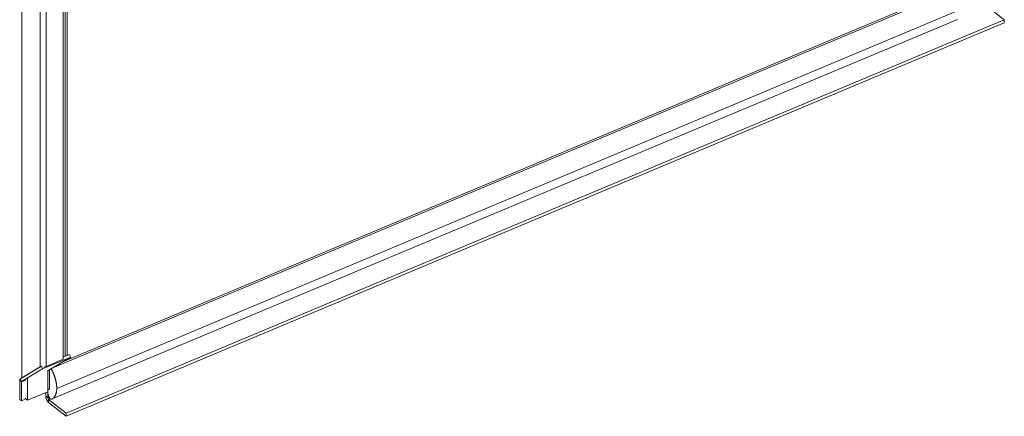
# Model space of a CAD drawing. Header units: inches. Extents: x 14 to 423, y 12 to 263.
# Tile 111 of 124: x 367 to 386, y 194 to 201. Entities that reach past the tile are written whole.
import ezdxf

# ---------------------------------------------------------------- set-up
doc = ezdxf.new("R2010")
doc.units = ezdxf.units.IN
doc.header["$LTSCALE"] = 26
doc.header["$MEASUREMENT"] = 0
doc.layers.add('Visible (ANSI)', color=7, linetype='Continuous', lineweight=5)
doc.layers.add('Visible Narrow (ANSI)', color=7, linetype='Continuous', lineweight=5)

msp = doc.modelspace()

# ---------------------------------------------------------------- linework, layer by layer
at = {"layer": 'Visible (ANSI)'}
for p, q in [((367.5343, 194.5609), (367.5343, 235.7299)), ((368.3781, 235.1356), (368.3781, 194.9786)), ((368.3039, 235.0899), (368.3039, 194.9066)), ((384.9439, 201.8424), (368.3013, 194.8614)), ((385.5487, 201.5061), (385.8762, 201.2458)), ((385.0046, 201.2569), (368.1019, 194.1667)), ((368.3603, 193.8985), (385.8762, 201.2458)), ((368.3603, 193.8416), (385.8762, 201.189)), ((385.8762, 201.2458), (385.8762, 201.189)), ((367.9214, 194.7276), (368.4472, 194.9481)), ((368.3039, 194.9066), (367.9846, 194.7727)), ((368.4472, 194.9481), (368.0554, 194.7153)), ((368.4244, 194.998), (368.3039, 194.9475)), ((368.4244, 194.998), (368.4472, 194.9481)), ((367.8985, 194.7775), (367.5067, 194.5446)), ((367.5296, 194.4947), (367.9214, 194.7276)), ((367.5313, 194.6909), (367.5313, 194.5592)), ((367.5343, 194.5609), (367.8754, 194.7637)), ((367.9071, 194.7811), (367.8985, 194.7775)), ((367.8985, 194.7775), (367.9214, 194.7276)), ((368.0161, 194.3016), (368.0161, 194.7061)), ((368.0515, 194.3524), (368.0515, 194.705)), ((367.4933, 194.5101), (367.4933, 194.1575)), ((367.6405, 194.1441), (367.6405, 194.5485)), ((367.5256, 194.1318), (367.5256, 194.4844)), ((368.0161, 194.3376), (368.0515, 194.3524)), ((368.0192, 194.1885), (368.0192, 194.3389)), ((368.0207, 194.265), (368.0207, 194.3395)), ((367.5256, 194.1318), (367.4933, 194.1575)), ((367.5256, 194.1318), (367.6109, 194.1676)), ((367.6405, 194.1441), (367.5947, 194.1804)), ((367.6405, 194.1441), (368.0161, 194.3016)), ((367.9783, 194.221), (367.9783, 194.2858)), ((368.3603, 193.8985), (368.0328, 194.1587)), ((368.0328, 194.1019), (368.3603, 193.8416)), ((368.3603, 193.8985), (368.3603, 193.8416))]:
    msp.add_line(p, q, dxfattribs=at)
for centre, major_axis, start_param, end_param in [((367.6541, 194.5933), (0.0808, -0.1927), 3.7737702, 3.9941075), ((368.0651, 194.6942), (-0.009, 0.0214), 0.0671166, 0.8525148), ((367.5392, 194.4736), (-0.0302, 0.0721), 0.0671166, 0.8525148), ((367.5392, 194.4736), (-0.009, 0.0214), 0.0671166, 0.8525148), ((368.0328, 194.1777), (0.0359, -0.0856), 3.9941075, 5.5649038), ((368.0328, 194.1777), (-0.009, 0.0214), 0.8525148, 2.4233111)]:
    msp.add_ellipse(centre, major_axis=major_axis, ratio=0.4799246, start_param=start_param, end_param=end_param, dxfattribs=at)
for points, degree in [([(367.9846, 194.7727), (367.9719, 194.7649), (367.9563, 194.7596), (367.9405, 194.757)], 3), ([(368.0753, 194.1648), (368.0612, 194.1692), (368.0483, 194.1815), (368.0373, 194.2018), (368.0281, 194.2301), (368.0207, 194.265)], 5)]:
    msp.add_open_spline(points, degree=degree, dxfattribs=at)
for points, knots in [([(368.0787, 194.7291), (368.082, 194.7246), (368.1093, 194.6845), (368.141, 194.6133), (368.1718, 194.5203), (368.1853, 194.4307), (368.1845, 194.3624)], [0.41079344, 0.41079344, 0.41079344, 0.41079344, 0.41079344, 0.41079344, 0.43903867, 0.63903867, 0.63903867, 0.63903867, 0.63903867, 0.63903867, 0.63903867]), ([(368.1845, 194.3624), (368.1839, 194.313), (368.1722, 194.2416), (368.1437, 194.1915), (368.113, 194.1637), (368.0853, 194.1617), (368.0753, 194.1648)], [0.63903867, 0.63903867, 0.63903867, 0.63903867, 0.63903867, 0.63903867, 0.7834232, 0.87307564, 0.87307564, 0.87307564, 0.87307564, 0.87307564, 0.87307564])]:
    msp.add_open_spline(points, degree=5, knots=knots, dxfattribs=at)
at = {"layer": 'Visible Narrow (ANSI)'}
for p, q in [((368.3398, 194.9626), (368.3398, 235.1196)), ((367.8754, 194.7637), (367.8754, 234.9849)), ((367.9846, 234.956), (367.9846, 194.7727)), ((384.978, 201.8236), (368.1117, 194.7487)), ((385.0871, 201.4525), (368.1845, 194.3624)), ((367.5343, 194.6885), (367.5313, 194.6909)), ((368.0161, 194.6987), (368.0554, 194.7153)), ((368.0515, 194.705), (368.0161, 194.6902)), ((367.5256, 194.4844), (367.4933, 194.5101)), ((367.5067, 194.5446), (367.5296, 194.4947)), ((367.5947, 194.5134), (367.5256, 194.4844)), ((367.5296, 194.4947), (367.5987, 194.5237)), ((367.9783, 194.221), (368.0192, 194.1885)), ((368.0192, 194.1885), (368.0423, 194.1982)), ((368.063, 194.1714), (368.0328, 194.1587)), ((368.0328, 194.1587), (368.0328, 194.1019))]:
    msp.add_line(p, q, dxfattribs=at)

doc.saveas('drawing.dxf')
